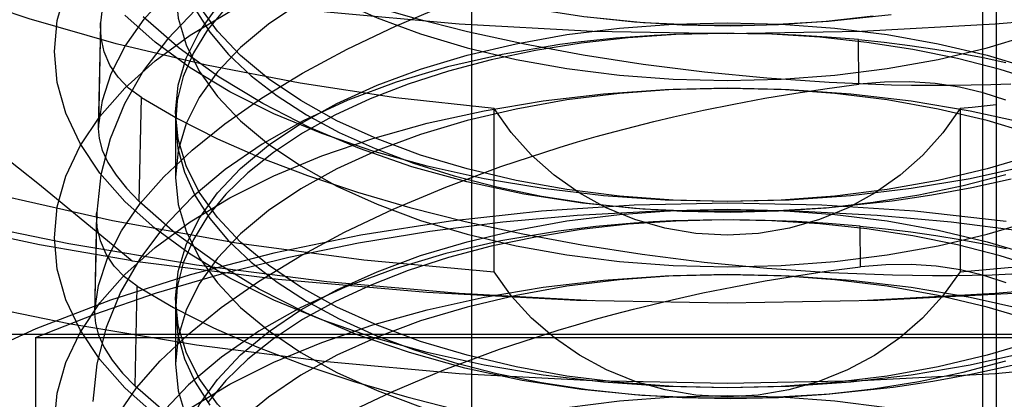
# Model space of a CAD drawing. Header units: inches. Extents: x 0 to 82.5, y 0 to 53.4.
# Tile 26 of 128: x 24.7557 to 24.8998, y 26.2869 to 26.3424. Entities that reach past the tile are written whole.
import ezdxf

# ---------------------------------------------------------------- set-up
doc = ezdxf.new("R2010")
doc.units = ezdxf.units.IN
doc.header["$LTSCALE"] = 4.538835
doc.header["$MEASUREMENT"] = 0
doc.linetypes.add('HIDDEN', pattern=[0.2, 0.1, -0.1])
doc.layers.add('DOOR_ASSEMBLY', color=7, linetype='CONTINUOUS')

msp = doc.modelspace()

# ---------------------------------------------------------------- linework, layer by layer
at = {"layer": 'DOOR_ASSEMBLY', "color": 8, "linetype": 'HIDDEN'}
for p, q in [((24.82179, 26.56068), (24.82179, 26.20278)), ((24.8966, 26.20278), (24.8966, 26.56068)), ((24.89856, 26.34811), (24.89856, 26.17649)), ((24.76752, 26.34192), (24.76721, 26.32668)), ((24.76751, 26.3416), (24.76752, 26.34192)), ((24.76751, 26.3416), (24.7672, 26.32648)), ((24.87846, 26.33295), (24.87841, 26.33948)), ((24.77317, 26.31582), (24.7735, 26.33101)), ((24.77849, 26.32888), (24.77849, 26.31932)), ((24.8251, 26.30549), (24.8251, 26.32941)), ((24.89505, 26.32957), (24.89329, 26.32941)), ((24.89329, 26.32941), (24.89329, 26.30549)), ((24.89681, 26.32974), (24.89505, 26.32957)), ((24.89856, 26.32992), (24.89681, 26.32974)), ((24.76721, 26.32668), (24.7672, 26.32648)), ((24.76695, 26.31396), (24.76665, 26.29941)), ((24.76696, 26.31423), (24.76666, 26.29958)), ((24.76695, 26.31396), (24.76696, 26.31423)), ((24.87869, 26.30624), (24.87864, 26.31218)), ((24.77257, 26.28879), (24.77289, 26.3034)), ((24.77849, 26.30161), (24.77849, 26.29205)), ((24.76666, 26.29958), (24.76665, 26.29941)), ((24.7401, 26.29637), (24.97829, 26.29637)), ((24.75803, 26.29588), (24.75803, 26.23451)), ((24.75803, 26.29588), (24.96036, 26.29588))]:
    msp.add_line(p, q, dxfattribs=at)
for points in [[(24.62147, 26.4073), (24.625, 26.39777), (24.63001, 26.38847), (24.63651, 26.37939), (24.64445, 26.37059), (24.65377, 26.36215), (24.66441, 26.35411), (24.67631, 26.34652), (24.68938, 26.33944), (24.70355, 26.3329), (24.71872, 26.32696), (24.7348, 26.32164), (24.75168, 26.31697), (24.76927, 26.31301), (24.78744, 26.30975), (24.80603, 26.30725), (24.8251, 26.30549)], [(24.8251, 26.32941), (24.81073, 26.33099), (24.79672, 26.33309), (24.78305, 26.33573), (24.76981, 26.33887), (24.7571, 26.34251), (24.74498, 26.34661), (24.73352, 26.35117), (24.72278, 26.35614), (24.71283, 26.36151), (24.70372, 26.36724), (24.69551, 26.3733), (24.68824, 26.37966), (24.68195, 26.38628), (24.67668, 26.39311), (24.67247, 26.40012), (24.66932, 26.4073)], [(24.83499, 26.39332), (24.82672, 26.39192), (24.81885, 26.39011), (24.81142, 26.38791), (24.80447, 26.38531), (24.79802, 26.38235), (24.79212, 26.37902), (24.78676, 26.37535), (24.782, 26.37135), (24.77788, 26.36707), (24.77441, 26.3625), (24.7716, 26.35766), (24.7695, 26.3526), (24.76814, 26.34735), (24.76752, 26.34192)], [(24.66432, 26.38069), (24.67774, 26.37365), (24.69116, 26.36597), (24.70459, 26.35764), (24.71803, 26.34869), (24.73152, 26.33912), (24.74504, 26.32898), (24.75858, 26.31831), (24.77214, 26.3071)], [(25.05407, 26.38069), (25.03967, 26.37399), (25.02435, 26.36782), (25.00819, 26.36221), (24.99127, 26.35719), (24.97368, 26.35279), (24.9555, 26.34902), (24.93684, 26.34592), (24.91777, 26.34348), (24.89841, 26.34174), (24.87885, 26.34069), (24.85919, 26.34033), (24.83953, 26.34069), (24.81997, 26.34174), (24.80061, 26.34348), (24.78155, 26.34592), (24.76288, 26.34902), (24.74471, 26.35279), (24.72712, 26.35719), (24.7102, 26.36221), (24.69404, 26.36782), (24.67872, 26.37399), (24.66432, 26.38069)], [(24.76721, 26.32668), (24.76779, 26.33059), (24.7691, 26.33454), (24.77115, 26.33851), (24.77391, 26.34246), (24.77735, 26.34638), (24.78146, 26.35026), (24.78623, 26.3541), (24.79162, 26.35784), (24.79757, 26.36146), (24.80406, 26.36495), (24.81111, 26.3683), (24.81864, 26.37148), (24.82658, 26.37443), (24.83491, 26.37717)], [(24.77849, 26.37387), (24.77887, 26.36992), (24.78004, 26.366), (24.78196, 26.36216), (24.78463, 26.35843), (24.78802, 26.35485), (24.79209, 26.35145), (24.79681, 26.34827), (24.80212, 26.34534), (24.80799, 26.34268), (24.81435, 26.34032), (24.82115, 26.33829), (24.82831, 26.33659), (24.83577, 26.33526), (24.84345, 26.3343), (24.85128, 26.33371), (24.85919, 26.33352)], [(24.85919, 26.33352), (24.8671, 26.33371), (24.87494, 26.3343), (24.88262, 26.33526), (24.89008, 26.33659), (24.89724, 26.33829), (24.90403, 26.34032), (24.9104, 26.34268), (24.91626, 26.34534), (24.92158, 26.34827), (24.9263, 26.35145), (24.93037, 26.35485), (24.93376, 26.35843), (24.93643, 26.36216), (24.93835, 26.366), (24.93951, 26.36992), (24.9399, 26.37387)], [(24.88319, 26.34313), (24.87404, 26.34214), (24.86493, 26.34161), (24.85589, 26.34155), (24.84698, 26.34195), (24.83824, 26.34281), (24.82972, 26.34412), (24.82143, 26.34589), (24.81344, 26.3481), (24.80581, 26.35074), (24.79858, 26.35379), (24.79176, 26.35725), (24.78541, 26.3611), (24.77961, 26.36531), (24.77435, 26.36987)], [(24.77849, 26.32888), (24.77887, 26.33284), (24.78004, 26.33675), (24.78196, 26.3406), (24.78463, 26.34432), (24.78802, 26.3479), (24.79209, 26.3513), (24.79681, 26.35448), (24.80212, 26.35742), (24.80799, 26.36008), (24.81435, 26.36243), (24.82115, 26.36447), (24.82831, 26.36616), (24.83577, 26.3675), (24.84345, 26.36846), (24.85128, 26.36904), (24.85919, 26.36924)], [(24.83484, 26.36603), (24.82651, 26.36463), (24.81858, 26.3628), (24.81109, 26.36058), (24.80408, 26.35796), (24.79759, 26.35497), (24.79164, 26.35162), (24.78625, 26.34792), (24.78146, 26.34389), (24.77732, 26.33956), (24.77383, 26.33496), (24.77102, 26.33009), (24.76892, 26.32498), (24.76756, 26.31969), (24.76696, 26.31423)], [(24.85919, 26.35968), (24.85128, 26.35948), (24.84345, 26.3589), (24.83577, 26.35794), (24.82831, 26.3566), (24.82115, 26.35491), (24.81435, 26.35288), (24.80799, 26.35052), (24.80212, 26.34786), (24.79681, 26.34492), (24.79209, 26.34174), (24.78802, 26.33834), (24.78463, 26.33476), (24.78196, 26.33104), (24.78004, 26.32719), (24.77887, 26.32328), (24.77849, 26.31932)], [(24.77411, 26.35862), (24.77937, 26.35556), (24.78517, 26.35265), (24.79149, 26.3499), (24.79828, 26.34733), (24.80552, 26.34493), (24.81317, 26.34271), (24.82121, 26.34068), (24.82955, 26.33885), (24.83812, 26.33726), (24.8469, 26.33589), (24.85589, 26.33475), (24.86499, 26.33387), (24.87412, 26.33325), (24.88325, 26.33289)], [(24.85919, 26.3158), (24.85128, 26.316), (24.84345, 26.31658), (24.83577, 26.31754), (24.82831, 26.31888), (24.82115, 26.32057), (24.81435, 26.3226), (24.80799, 26.32496), (24.80212, 26.32762), (24.79681, 26.33056), (24.79209, 26.33374), (24.78802, 26.33714), (24.78463, 26.34072), (24.78196, 26.34444), (24.78004, 26.34829), (24.77887, 26.3522), (24.77849, 26.35616)], [(24.9399, 26.35616), (24.93951, 26.3522), (24.93835, 26.34829), (24.93643, 26.34444), (24.93376, 26.34072), (24.93037, 26.33714), (24.9263, 26.33374), (24.92158, 26.33056), (24.91626, 26.32762), (24.9104, 26.32496), (24.90403, 26.3226), (24.89724, 26.32057), (24.89008, 26.31888), (24.88262, 26.31754), (24.87494, 26.31658), (24.8671, 26.316), (24.85919, 26.3158)], [(24.76666, 26.29958), (24.76723, 26.30353), (24.76854, 26.30751), (24.77058, 26.31151), (24.77334, 26.31549), (24.77679, 26.31943), (24.78091, 26.32332), (24.78569, 26.32718), (24.79109, 26.33094), (24.79706, 26.33458), (24.80359, 26.33809), (24.81068, 26.34147), (24.81828, 26.34468), (24.82632, 26.34767), (24.83476, 26.35044)], [(24.85919, 26.28853), (24.85011, 26.28874), (24.84111, 26.28937), (24.83226, 26.29041), (24.82364, 26.29185), (24.81532, 26.29369), (24.80738, 26.2959), (24.79988, 26.29847), (24.79289, 26.30137), (24.78646, 26.30459), (24.78065, 26.30808), (24.77551, 26.31183), (24.77109, 26.3158), (24.76742, 26.31996), (24.76453, 26.32427), (24.76244, 26.3287), (24.76119, 26.3332), (24.76077, 26.33774), (24.76119, 26.34228), (24.76244, 26.34678)], [(24.77849, 26.3466), (24.77887, 26.34264), (24.78004, 26.33873), (24.78196, 26.33488), (24.78463, 26.33116), (24.78802, 26.32758), (24.79209, 26.32418), (24.79681, 26.321), (24.80212, 26.31806), (24.80799, 26.3154), (24.81435, 26.31304), (24.82115, 26.31101), (24.82831, 26.30932), (24.83577, 26.30798), (24.84345, 26.30702), (24.85128, 26.30644), (24.85919, 26.30624)], [(24.85919, 26.30624), (24.8671, 26.30644), (24.87494, 26.30702), (24.88262, 26.30798), (24.89008, 26.30932), (24.89724, 26.31101), (24.90403, 26.31304), (24.9104, 26.3154), (24.91626, 26.31806), (24.92158, 26.321), (24.9263, 26.32418), (24.93037, 26.32758), (24.93376, 26.33116), (24.93643, 26.33488), (24.93835, 26.33873), (24.93951, 26.34264), (24.9399, 26.3466)], [(24.77551, 26.28456), (24.77109, 26.28853), (24.76742, 26.29269), (24.76453, 26.297), (24.76244, 26.30142), (24.76119, 26.30592), (24.76077, 26.31046), (24.76119, 26.315), (24.76244, 26.31951), (24.76453, 26.32393), (24.76742, 26.32824), (24.77109, 26.3324), (24.77551, 26.33637), (24.78065, 26.34012), (24.78646, 26.34362)], [(24.78585, 26.34416), (24.78319, 26.3409), (24.78111, 26.33753), (24.77963, 26.33409), (24.77875, 26.3306), (24.77849, 26.32708), (24.77883, 26.32357), (24.77979, 26.32008), (24.78136, 26.31665), (24.78352, 26.31329), (24.78625, 26.31005), (24.78954, 26.30694), (24.79335, 26.30398), (24.79767, 26.3012), (24.80246, 26.29862), (24.80768, 26.29625), (24.81329, 26.29413), (24.81925, 26.29225), (24.82551, 26.29065), (24.83203, 26.28932), (24.83876, 26.28828), (24.84564, 26.28754), (24.85263, 26.2871), (24.85967, 26.28696), (24.8667, 26.28714), (24.87367, 26.28762), (24.88054, 26.2884)], [(24.78136, 26.34392), (24.78352, 26.34057), (24.78625, 26.33733), (24.78954, 26.33421), (24.79335, 26.33126), (24.79767, 26.32848), (24.80246, 26.32589), (24.80768, 26.32353), (24.81329, 26.3214), (24.81925, 26.31953), (24.82551, 26.31792), (24.83203, 26.31659), (24.83876, 26.31555), (24.84564, 26.31481), (24.85263, 26.31437), (24.85967, 26.31424), (24.8667, 26.31441), (24.87367, 26.31489), (24.88054, 26.31568)], [(24.85919, 26.3158), (24.85011, 26.31601), (24.84111, 26.31664), (24.83226, 26.31768), (24.82364, 26.31913), (24.81532, 26.32096), (24.80738, 26.32317), (24.79988, 26.32574), (24.79289, 26.32865), (24.78646, 26.33186), (24.78065, 26.33536), (24.77551, 26.33911), (24.77109, 26.34308)], [(24.88334, 26.31587), (24.87412, 26.31486), (24.86494, 26.31433), (24.85584, 26.31427), (24.84686, 26.31468), (24.83806, 26.31555), (24.82947, 26.31688), (24.82112, 26.31866), (24.81307, 26.32089), (24.8054, 26.32355), (24.79811, 26.32663), (24.79125, 26.33012), (24.78487, 26.334), (24.77903, 26.33825), (24.77376, 26.34284)], [(24.77849, 26.30161), (24.77887, 26.30556), (24.78004, 26.30948), (24.78196, 26.31332), (24.78463, 26.31705), (24.78802, 26.32063), (24.79209, 26.32402), (24.79681, 26.32721), (24.80212, 26.33014), (24.80799, 26.3328), (24.81435, 26.33516), (24.82115, 26.33719), (24.82831, 26.33889), (24.83577, 26.34022), (24.84345, 26.34118), (24.85128, 26.34177), (24.85919, 26.34196)], [(24.83876, 26.34283), (24.84564, 26.34209), (24.85263, 26.34165), (24.85967, 26.34152), (24.8667, 26.34169), (24.87367, 26.34217), (24.88054, 26.34295)], [(24.85919, 26.34196), (24.8671, 26.34177), (24.87494, 26.34118), (24.88262, 26.34022), (24.89008, 26.33889), (24.89724, 26.33719), (24.90403, 26.33516), (24.9104, 26.3328), (24.91626, 26.33014), (24.92158, 26.32721), (24.9263, 26.32402), (24.93037, 26.32063), (24.93376, 26.31705), (24.93643, 26.31332), (24.93835, 26.30948), (24.93951, 26.30556), (24.9399, 26.30161)], [(24.66432, 26.34132), (24.67872, 26.33462), (24.69404, 26.32845), (24.7102, 26.32284), (24.72712, 26.31782), (24.74471, 26.31342), (24.76288, 26.30965), (24.78155, 26.30655), (24.80061, 26.30411), (24.81997, 26.30237), (24.83953, 26.30132)], [(24.77214, 26.3071), (24.75858, 26.30945), (24.74504, 26.31232), (24.73152, 26.31569), (24.71803, 26.31961), (24.70459, 26.32411), (24.69116, 26.32921), (24.67774, 26.33495), (24.66432, 26.34132)], [(24.7735, 26.33101), (24.77163, 26.3324), (24.77009, 26.33399), (24.7689, 26.33575), (24.76807, 26.33768), (24.76761, 26.33974), (24.76751, 26.3416)], [(24.85139, 26.34024), (24.84853, 26.3401), (24.8457, 26.33991), (24.8429, 26.33969), (24.84013, 26.33942), (24.8374, 26.3391), (24.8347, 26.33875)], [(24.9051, 26.33323), (24.89914, 26.33511), (24.89288, 26.33671), (24.88635, 26.33804), (24.87963, 26.33908), (24.87274, 26.33982), (24.86576, 26.34026), (24.85872, 26.3404), (24.85169, 26.34022), (24.84472, 26.33974), (24.83785, 26.33896)], [(24.87841, 26.33948), (24.87381, 26.33986), (24.86924, 26.34014), (24.86471, 26.34032), (24.86022, 26.34039), (24.85578, 26.34037), (24.85139, 26.34024)], [(24.87885, 26.30132), (24.89841, 26.30237), (24.91777, 26.30411), (24.93684, 26.30655), (24.9555, 26.30965), (24.97368, 26.31342), (24.99127, 26.31782), (25.00819, 26.32284), (25.02435, 26.32845), (25.03967, 26.33462), (25.05407, 26.34132)], [(24.83785, 26.33896), (24.83115, 26.33788), (24.82466, 26.33652), (24.81843, 26.33487), (24.81252, 26.33296), (24.80696, 26.3308), (24.80179, 26.32841), (24.79707, 26.3258), (24.79281, 26.32299), (24.78906, 26.32001), (24.78585, 26.31688), (24.78319, 26.31362), (24.78111, 26.31026), (24.77963, 26.30682), (24.77875, 26.30332), (24.77849, 26.29981), (24.77883, 26.29629), (24.77979, 26.2928), (24.78136, 26.28937), (24.78352, 26.28602)], [(24.87841, 26.33948), (24.88217, 26.33909), (24.88591, 26.33863), (24.8896, 26.3381), (24.89319, 26.33751), (24.89665, 26.33686), (24.89995, 26.33616)], [(24.89329, 26.30549), (24.91232, 26.30725), (24.9309, 26.30975), (24.94906, 26.313), (24.96666, 26.31696), (24.98355, 26.32162), (24.99964, 26.32695), (25.01478, 26.33288), (25.02901, 26.33944)], [(24.8347, 26.33875), (24.82629, 26.33733), (24.81831, 26.33549), (24.81076, 26.33325), (24.8037, 26.33061), (24.79716, 26.32759), (24.79117, 26.32421), (24.78574, 26.32048), (24.78093, 26.31642), (24.77676, 26.31206), (24.77326, 26.30742), (24.77044, 26.30251), (24.76834, 26.29737), (24.76699, 26.29204), (24.7664, 26.28653)], [(24.89997, 26.33062), (24.89667, 26.3317), (24.89321, 26.33251), (24.88963, 26.33305), (24.88595, 26.3333), (24.88221, 26.33327), (24.87846, 26.33295)], [(24.76077, 26.28319), (24.76119, 26.28773), (24.76244, 26.29223), (24.76453, 26.29665), (24.76742, 26.30096), (24.77109, 26.30512), (24.77551, 26.30909), (24.78065, 26.31284), (24.78646, 26.31634), (24.79289, 26.31956), (24.79988, 26.32246), (24.80738, 26.32503), (24.81532, 26.32724), (24.82364, 26.32908), (24.83226, 26.33052), (24.84111, 26.33156), (24.85011, 26.33219), (24.85919, 26.3324)], [(24.85919, 26.3324), (24.85128, 26.33221), (24.84345, 26.33162), (24.83577, 26.33066), (24.82831, 26.32933), (24.82115, 26.32763), (24.81435, 26.3256), (24.80799, 26.32324), (24.80212, 26.32058), (24.79681, 26.31765), (24.79209, 26.31447), (24.78802, 26.31107), (24.78463, 26.30749), (24.78196, 26.30376), (24.78004, 26.29992), (24.77887, 26.296), (24.77849, 26.29205)], [(24.85133, 26.32817), (24.85574, 26.32915), (24.8602, 26.33006), (24.86471, 26.3309), (24.86926, 26.33166), (24.87385, 26.33234), (24.87846, 26.33295)], [(24.9399, 26.29205), (24.93951, 26.296), (24.93835, 26.29992), (24.93643, 26.30376), (24.93376, 26.30749), (24.93037, 26.31107), (24.9263, 26.31447), (24.92158, 26.31765), (24.91626, 26.32058), (24.9104, 26.32324), (24.90403, 26.3256), (24.89724, 26.32763), (24.89008, 26.32933), (24.88262, 26.33066), (24.87494, 26.33162), (24.8671, 26.33221), (24.85919, 26.3324)], [(24.85919, 26.3324), (24.86828, 26.33219), (24.87728, 26.33156), (24.88613, 26.33052), (24.89475, 26.32908), (24.90307, 26.32724)], [(24.88325, 26.33289), (24.88617, 26.33284), (24.88909, 26.33281), (24.892, 26.33282), (24.89491, 26.33285), (24.8978, 26.33291), (24.90069, 26.333)], [(24.7735, 26.33101), (24.77879, 26.32792), (24.78462, 26.32498), (24.79097, 26.32221), (24.79781, 26.3196), (24.8051, 26.31718), (24.8128, 26.31494), (24.82089, 26.31289), (24.8293, 26.31105), (24.83793, 26.30944), (24.84678, 26.30807), (24.85583, 26.30692), (24.86501, 26.30603), (24.8742, 26.30542), (24.88339, 26.30507)], [(25.05407, 26.32955), (25.03967, 26.32285), (25.02435, 26.31668), (25.00819, 26.31107), (24.99127, 26.30605), (24.97368, 26.30164), (24.9555, 26.29788), (24.93684, 26.29477), (24.91777, 26.29234), (24.89841, 26.29059), (24.87885, 26.28954), (24.85919, 26.28919), (24.83953, 26.28954), (24.81997, 26.29059), (24.80061, 26.29234), (24.78155, 26.29477), (24.76288, 26.29788), (24.74471, 26.30164), (24.72712, 26.30605), (24.7102, 26.31107), (24.69404, 26.31668), (24.67872, 26.32285), (24.66432, 26.32955)], [(24.85919, 26.28853), (24.85128, 26.28872), (24.84345, 26.2893), (24.83577, 26.29026), (24.82831, 26.2916), (24.82115, 26.29329), (24.81435, 26.29533), (24.80799, 26.29769), (24.80212, 26.30035), (24.79681, 26.30328), (24.79209, 26.30646), (24.78802, 26.30986), (24.78463, 26.31344), (24.78196, 26.31717), (24.78004, 26.32101), (24.77887, 26.32493), (24.77849, 26.32888)], [(24.89329, 26.32941), (24.89076, 26.32586), (24.88782, 26.3226), (24.8845, 26.31965), (24.88084, 26.31707), (24.87689, 26.31489), (24.8727, 26.31315), (24.86832, 26.31188), (24.8638, 26.31111), (24.85921, 26.31085), (24.85461, 26.3111), (24.85009, 26.31188), (24.84569, 26.31315), (24.84149, 26.31489), (24.83753, 26.31708), (24.83387, 26.31967), (24.83054, 26.32262), (24.82761, 26.32588), (24.8251, 26.32941)], [(24.9399, 26.32888), (24.93951, 26.32493), (24.93835, 26.32101), (24.93643, 26.31717), (24.93376, 26.31344), (24.93037, 26.30986), (24.9263, 26.30646), (24.92158, 26.30328), (24.91626, 26.30035), (24.9104, 26.29769), (24.90403, 26.29533), (24.89724, 26.29329), (24.89008, 26.2916), (24.88262, 26.29026), (24.87494, 26.2893), (24.8671, 26.28872), (24.85919, 26.28853)], [(24.83461, 26.3237), (24.83732, 26.32451), (24.84006, 26.3253), (24.84283, 26.32606), (24.84564, 26.32679), (24.84847, 26.32749), (24.85133, 26.32817)], [(24.7672, 26.32648), (24.76731, 26.32504), (24.76778, 26.32332), (24.76861, 26.32151), (24.76979, 26.31964), (24.77132, 26.31774), (24.77317, 26.31582)], [(24.76611, 26.27247), (24.76666, 26.27646), (24.76797, 26.28047), (24.77001, 26.2845), (24.77278, 26.28851), (24.77625, 26.29248), (24.78039, 26.29641), (24.78519, 26.30029), (24.79063, 26.30409), (24.79664, 26.30775), (24.80322, 26.31129), (24.81036, 26.31469), (24.81802, 26.31791), (24.82611, 26.32092), (24.83461, 26.3237)], [(24.90307, 26.32096), (24.89475, 26.31913), (24.88613, 26.31768), (24.87728, 26.31664), (24.86828, 26.31601), (24.85919, 26.3158)], [(24.77849, 26.31932), (24.77887, 26.31537), (24.78004, 26.31145), (24.78196, 26.30761), (24.78463, 26.30388), (24.78802, 26.3003), (24.79209, 26.2969), (24.79681, 26.29372), (24.80212, 26.29079), (24.80799, 26.28813), (24.81435, 26.28577), (24.82115, 26.28373), (24.82831, 26.28204), (24.83577, 26.28071), (24.84345, 26.27974), (24.85128, 26.27916), (24.85919, 26.27897)], [(24.88054, 26.31568), (24.88724, 26.31676), (24.89373, 26.31812), (24.89996, 26.31977)], [(24.90076, 26.31907), (24.89787, 26.31841), (24.89498, 26.31781), (24.89207, 26.31725), (24.88916, 26.31674), (24.88625, 26.31628), (24.88334, 26.31587)], [(24.88348, 26.2886), (24.8742, 26.28759), (24.86496, 26.28706), (24.85578, 26.287), (24.84674, 26.28741), (24.83787, 26.28829), (24.82922, 26.28963), (24.82081, 26.29143), (24.81271, 26.29368), (24.80498, 26.29636), (24.79765, 26.29947), (24.79074, 26.30299), (24.78433, 26.3069), (24.77846, 26.31118), (24.77317, 26.31582)], [(24.90003, 26.31287), (24.88664, 26.31436), (24.87304, 26.31526), (24.8593, 26.31556), (24.84559, 26.31527), (24.83205, 26.31439), (24.81872, 26.31292), (24.80561, 26.31086), (24.79287, 26.30824), (24.78063, 26.30506), (24.76897, 26.30136), (24.75806, 26.29718), (24.74784, 26.2925)], [(24.75803, 26.29588), (24.76667, 26.29932), (24.77572, 26.30243), (24.78521, 26.30522), (24.79508, 26.30766), (24.80527, 26.30975), (24.81572, 26.31148), (24.8264, 26.31283), (24.83724, 26.3138), (24.84816, 26.31438), (24.85919, 26.31458)], [(24.77849, 26.27433), (24.77887, 26.27828), (24.78004, 26.2822), (24.78196, 26.28604), (24.78463, 26.28977), (24.78802, 26.29335), (24.79209, 26.29675), (24.79681, 26.29993), (24.80212, 26.30286), (24.80799, 26.30552), (24.81435, 26.30788), (24.82115, 26.30992), (24.82831, 26.31161), (24.83577, 26.31295), (24.84345, 26.31391), (24.85128, 26.31449), (24.85919, 26.31468)], [(24.85919, 26.31468), (24.8671, 26.31449), (24.87494, 26.31391), (24.88262, 26.31295), (24.89008, 26.31161), (24.89724, 26.30992), (24.90403, 26.30788), (24.9104, 26.30552), (24.91626, 26.30286), (24.92158, 26.29993), (24.9263, 26.29675), (24.93037, 26.29335), (24.93376, 26.28977), (24.93643, 26.28604), (24.93835, 26.2822), (24.93951, 26.27828), (24.9399, 26.27433)], [(24.85919, 26.31458), (24.87023, 26.31438), (24.88115, 26.3138), (24.89199, 26.31283), (24.90266, 26.31148), (24.91312, 26.30975), (24.92331, 26.30766), (24.93317, 26.30522), (24.94267, 26.30243), (24.95172, 26.29932), (24.96036, 26.29588)], [(24.77289, 26.3034), (24.77104, 26.30478), (24.76952, 26.30636), (24.76834, 26.30811), (24.76751, 26.31002), (24.76705, 26.31206), (24.76695, 26.31396)], [(24.85125, 26.31296), (24.84839, 26.31281), (24.84556, 26.31263), (24.84276, 26.3124), (24.83999, 26.31213), (24.83725, 26.31182), (24.83455, 26.31146)], [(24.9051, 26.30596), (24.89914, 26.30783), (24.89288, 26.30944), (24.88635, 26.31077), (24.87963, 26.3118), (24.87274, 26.31255), (24.86576, 26.31299), (24.85872, 26.31312), (24.85169, 26.31294), (24.84472, 26.31247), (24.83785, 26.31168)], [(24.87864, 26.31218), (24.87398, 26.31258), (24.86935, 26.31286), (24.86475, 26.31304), (24.8602, 26.31312), (24.8557, 26.31309), (24.85125, 26.31296)], [(24.83455, 26.31146), (24.82609, 26.31003), (24.81804, 26.30818), (24.81044, 26.30592), (24.80332, 26.30326), (24.79673, 26.30022), (24.7907, 26.29681), (24.78523, 26.29304), (24.78038, 26.28895), (24.77619, 26.28455), (24.77267, 26.27987), (24.76985, 26.27493), (24.76775, 26.26975), (24.76641, 26.26439), (24.76584, 26.25885)], [(24.83785, 26.31168), (24.83115, 26.3106), (24.82466, 26.30924), (24.81843, 26.30759), (24.81252, 26.30569), (24.80696, 26.30353), (24.80179, 26.30113), (24.79707, 26.29852), (24.79281, 26.29572), (24.78906, 26.29274), (24.78585, 26.28961), (24.78319, 26.28635)], [(24.87864, 26.31218), (24.88237, 26.31179), (24.88608, 26.31134), (24.88974, 26.31081), (24.89331, 26.31023), (24.89675, 26.30958), (24.90002, 26.3089)], [(24.77214, 26.3071), (24.79353, 26.30442), (24.81524, 26.30251), (24.83716, 26.30135), (24.85919, 26.30096)], [(24.85919, 26.30096), (24.88123, 26.30135), (24.90315, 26.30251), (24.92486, 26.30442), (24.94625, 26.3071)], [(24.85118, 26.30143), (24.85565, 26.30242), (24.86018, 26.30333), (24.86475, 26.30418), (24.86936, 26.30494), (24.87401, 26.30563), (24.87869, 26.30624)], [(24.90004, 26.30392), (24.89676, 26.30499), (24.89333, 26.3058), (24.88977, 26.30633), (24.88612, 26.30658), (24.88241, 26.30655), (24.87869, 26.30624)], [(24.85919, 26.30512), (24.85128, 26.30493), (24.84345, 26.30435), (24.83577, 26.30339), (24.82831, 26.30205), (24.82115, 26.30036), (24.81435, 26.29832), (24.80799, 26.29596), (24.80212, 26.2933), (24.79681, 26.29037), (24.79209, 26.28719), (24.78802, 26.28379), (24.78463, 26.28021), (24.78196, 26.27648), (24.78004, 26.27264), (24.77887, 26.26872), (24.77849, 26.26477)], [(24.78065, 26.28557), (24.78646, 26.28907), (24.79289, 26.29228), (24.79988, 26.29518), (24.80738, 26.29775), (24.81532, 26.29996), (24.82364, 26.3018), (24.83226, 26.30324), (24.84111, 26.30429), (24.85011, 26.30491), (24.85919, 26.30512)], [(24.89329, 26.30549), (24.89071, 26.30194), (24.88776, 26.29872), (24.88442, 26.29581), (24.88075, 26.29328), (24.8768, 26.29115), (24.87261, 26.28946), (24.86824, 26.28823), (24.86375, 26.28747), (24.85918, 26.28723), (24.85462, 26.28748), (24.85012, 26.28823), (24.84574, 26.28947), (24.84155, 26.29117), (24.8376, 26.2933), (24.83392, 26.29584), (24.83058, 26.29875), (24.82765, 26.30196), (24.8251, 26.30549)], [(24.9399, 26.26477), (24.93951, 26.26872), (24.93835, 26.27264), (24.93643, 26.27648), (24.93376, 26.28021), (24.93037, 26.28379), (24.9263, 26.28719), (24.92158, 26.29037), (24.91626, 26.2933), (24.9104, 26.29596), (24.90403, 26.29832), (24.89724, 26.30036), (24.89008, 26.30205), (24.88262, 26.30339), (24.87494, 26.30435), (24.8671, 26.30493), (24.85919, 26.30512)], [(24.85919, 26.30512), (24.86828, 26.30491), (24.87728, 26.30429), (24.88613, 26.30324), (24.89475, 26.3018), (24.90307, 26.29996)], [(24.88339, 26.30507), (24.88632, 26.30501), (24.88924, 26.30499), (24.89215, 26.30499), (24.89506, 26.30503), (24.89795, 26.30509), (24.90083, 26.30519)], [(24.77289, 26.3034), (24.77819, 26.30029), (24.78403, 26.29732), (24.7904, 26.29453), (24.79726, 26.2919), (24.80458, 26.28946), (24.81232, 26.2872), (24.82046, 26.28513), (24.82892, 26.28327), (24.83761, 26.28165), (24.84654, 26.28026), (24.85568, 26.2791), (24.86495, 26.27821), (24.87424, 26.27759), (24.88354, 26.27724)], [(24.85919, 26.26125), (24.85128, 26.26145), (24.84345, 26.26203), (24.83577, 26.26299), (24.82831, 26.26432), (24.82115, 26.26602), (24.81435, 26.26805), (24.80799, 26.27041), (24.80212, 26.27307), (24.79681, 26.276), (24.79209, 26.27919), (24.78802, 26.28258), (24.78463, 26.28616), (24.78196, 26.28989), (24.78004, 26.29373), (24.77887, 26.29765), (24.77849, 26.30161)], [(24.83447, 26.29697), (24.83717, 26.29777), (24.83992, 26.29856), (24.84269, 26.29931), (24.84549, 26.30004), (24.84832, 26.30075), (24.85118, 26.30143)], [(24.76665, 26.29941), (24.76677, 26.29795), (24.76724, 26.29623), (24.76806, 26.29444), (24.76924, 26.29259), (24.77074, 26.2907), (24.77257, 26.28879)], [(24.76556, 26.24537), (24.7661, 26.24939), (24.76739, 26.25343), (24.76944, 26.25749), (24.77222, 26.26153), (24.7757, 26.26553), (24.77986, 26.26949), (24.78469, 26.2734), (24.79017, 26.27723), (24.79622, 26.28092), (24.80284, 26.28448), (24.81004, 26.2879), (24.81775, 26.29115), (24.8259, 26.29417), (24.83447, 26.29697)], [(24.90307, 26.29369), (24.89475, 26.29185), (24.88613, 26.29041), (24.87728, 26.28937), (24.86828, 26.28874), (24.85919, 26.28853)], [(24.77849, 26.29205), (24.77887, 26.28809), (24.78004, 26.28417), (24.78196, 26.28033), (24.78463, 26.2766), (24.78802, 26.27302), (24.79209, 26.26963), (24.79681, 26.26644), (24.80212, 26.26351), (24.80799, 26.26085), (24.81435, 26.25849), (24.82115, 26.25646), (24.82831, 26.25476), (24.83577, 26.25343), (24.84345, 26.25247), (24.85128, 26.25189), (24.85919, 26.25169)], [(24.88054, 26.2884), (24.88724, 26.28948), (24.89373, 26.29084), (24.89996, 26.29249)], [(24.9009, 26.2918), (24.89802, 26.29115), (24.89512, 26.29054), (24.89222, 26.28999), (24.88931, 26.28948), (24.8864, 26.28901), (24.88348, 26.2886)], [(24.88363, 26.26133), (24.87428, 26.26032), (24.86497, 26.25978), (24.85573, 26.25972), (24.84661, 26.26014), (24.83768, 26.26103), (24.82897, 26.26238), (24.8205, 26.2642), (24.81234, 26.26647), (24.80456, 26.26918), (24.79718, 26.27231), (24.79024, 26.27586), (24.78379, 26.27981), (24.77789, 26.28412), (24.77257, 26.28879)], [(24.77849, 26.24705), (24.77887, 26.25101), (24.78004, 26.25493), (24.78196, 26.25877), (24.78463, 26.2625), (24.78802, 26.26608), (24.79209, 26.26947), (24.79681, 26.27265), (24.80212, 26.27559), (24.80799, 26.27825), (24.81435, 26.28061), (24.82115, 26.28264), (24.82831, 26.28433), (24.83577, 26.28567), (24.84345, 26.28663), (24.85128, 26.28721), (24.85919, 26.28741)], [(24.85919, 26.28741), (24.8671, 26.28721), (24.87494, 26.28663), (24.88262, 26.28567), (24.89008, 26.28433), (24.89724, 26.28264), (24.90403, 26.28061), (24.9104, 26.27825), (24.91626, 26.27559), (24.92158, 26.27265), (24.9263, 26.26947), (24.93037, 26.26608), (24.93376, 26.2625), (24.93643, 26.25877), (24.93835, 26.25493), (24.93951, 26.25101), (24.9399, 26.24705)]]:
    msp.add_lwpolyline(points, dxfattribs=at)

doc.saveas('drawing.dxf')
